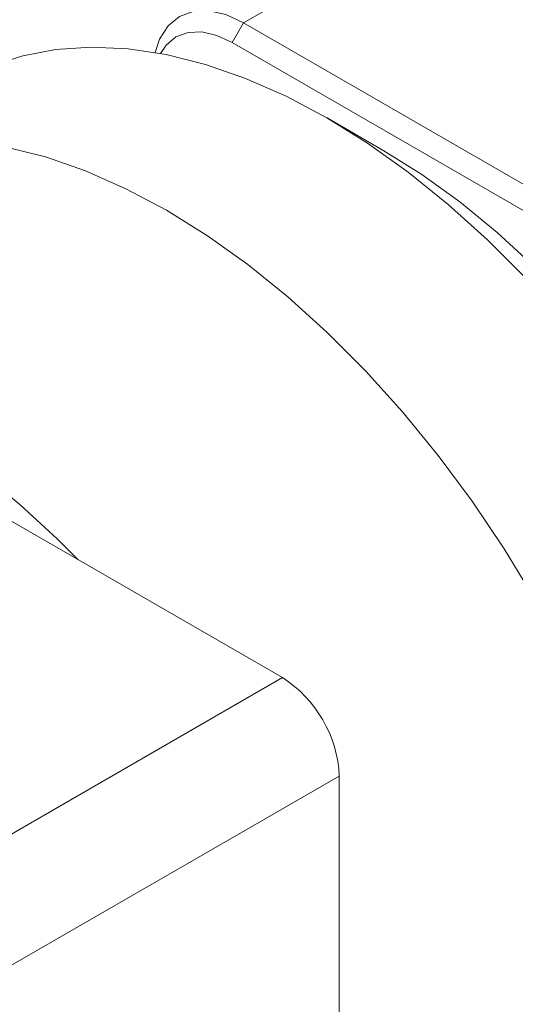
# Model space of a CAD drawing. Header units: inches. Extents: x 1.04 to 8.17, y 1.34 to 8.67.
# Tile 15 of 17: x 6.17 to 6.69, y 6.26 to 7.28. Entities that reach past the tile are written whole.
import ezdxf

# ---------------------------------------------------------------- set-up
doc = ezdxf.new("R2010")
doc.units = ezdxf.units.IN
doc.header["$MEASUREMENT"] = 0

msp = doc.modelspace()

# ---------------------------------------------------------------- linework, layer by layer
at = {"color": 7, "linetype": 'Continuous', "lineweight": 15}
for p, q in [((6.6707, 7.4317), (6.4055, 7.2786)), ((6.4055, 7.2786), (6.3938, 7.2582)), ((6.4055, 7.2786), (6.7966, 7.0529)), ((6.7848, 7.0325), (6.3938, 7.2582)), ((6.5509, 7.1461), (6.492, 7.1801)), ((5.6356, 7.0673), (6.4457, 6.5997)), ((5.7207, 6.1811), (6.4457, 6.5997)), ((6.5046, 6.4976), (5.7796, 6.0791)), ((6.5046, 6.1239), (6.5046, 6.4976))]:
    msp.add_line(p, q, dxfattribs=at)
at = {"color": 7, "linetype": 'Continuous', "lineweight": 15, "flags": 128}
for points in [[(6.3138, 7.248), (6.3184, 7.2617), (6.3272, 7.2755), (6.3389, 7.2852), (6.3532, 7.2905), (6.3695, 7.2912), (6.3872, 7.2872), (6.4055, 7.2786)], [(6.3938, 7.2582), (6.3777, 7.2657), (6.3622, 7.2692), (6.3479, 7.2686), (6.3354, 7.264), (6.3252, 7.2555), (6.3193, 7.247)], [(6.1111, 7.2179), (6.1421, 7.2331), (6.1753, 7.2441), (6.2105, 7.251), (6.2474, 7.2535), (6.2858, 7.2518), (6.3254, 7.2458), (6.3661, 7.2356), (6.4076, 7.2211), (6.4496, 7.2026), (6.4919, 7.1802), (6.5341, 7.1538), (6.5761, 7.1239), (6.6176, 7.0904), (6.6583, 7.0536), (6.698, 7.0138)], [(5.894, 7.0834), (5.9162, 7.1027), (5.9449, 7.1219), (5.976, 7.1372), (6.0092, 7.1482), (6.0443, 7.1551), (6.0812, 7.1576), (6.1196, 7.1559), (6.1593, 7.1499), (6.2, 7.1396), (6.2415, 7.1252), (6.2835, 7.1067), (6.3257, 7.0843), (6.368, 7.0579), (6.41, 7.028), (6.4515, 6.9945), (6.4922, 6.9577), (6.5318, 6.9179), (6.5702, 6.8753), (6.6071, 6.8301), (6.6423, 6.7827), (6.6755, 6.7333), (6.7066, 6.6822)], [(6.5509, 7.1461), (6.5904, 7.1214), (6.6297, 7.093), (6.6685, 7.0612), (6.7065, 7.0262), (6.7435, 6.9883), (6.7791, 6.9476), (6.8131, 6.9045), (6.8454, 6.8593), (6.8757, 6.8122), (6.9037, 6.7637), (6.9293, 6.7139), (6.9523, 6.6634), (6.9726, 6.6123), (6.9901, 6.5612), (7.0045, 6.5102), (7.0158, 6.4598), (7.0239, 6.4103), (7.0288, 6.362), (7.0305, 6.3153)], [(5.8768, 6.9281), (5.8984, 6.9249), (5.9367, 6.9159), (5.9758, 6.9028), (6.0154, 6.8856), (6.0554, 6.8645), (6.0953, 6.8395), (6.1349, 6.8109), (6.174, 6.7789), (6.2123, 6.7436), (6.2339, 6.7219)]]:
    msp.add_lwpolyline(points, dxfattribs=at)
at = {"color": 7, "linetype": 'Continuous', "lineweight": 15}
msp.add_arc((6.3767, 6.4918), 0.1281, 2.6054, 57.3946, dxfattribs=at)

doc.saveas('drawing.dxf')
